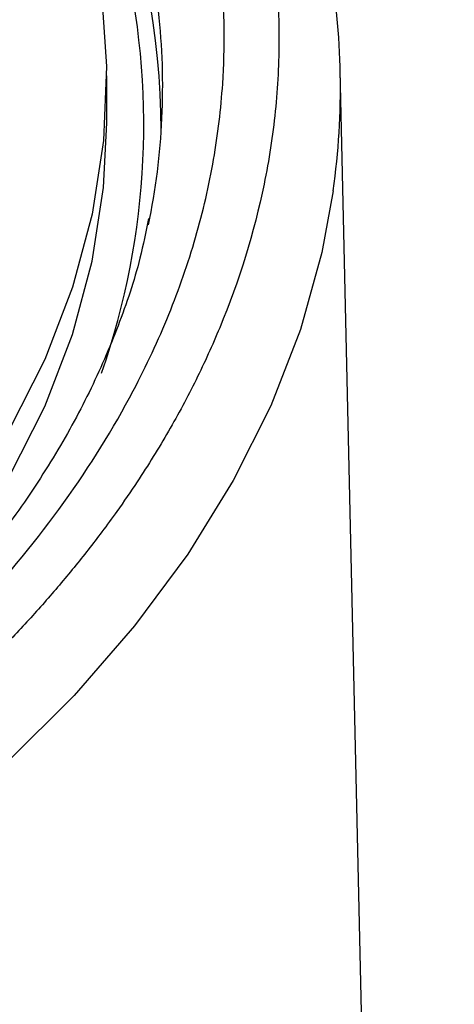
# Model space of a CAD drawing. Header units: inches. Extents: x 1.04 to 7.18, y 2.19 to 10.07.
# Tile 33 of 40: x 7.03 to 7.18, y 9.32 to 9.65. Entities that reach past the tile are written whole.
import ezdxf

# ---------------------------------------------------------------- set-up
doc = ezdxf.new("R2010")
doc.units = ezdxf.units.IN
doc.header["$MEASUREMENT"] = 0

msp = doc.modelspace()

# ---------------------------------------------------------------- linework, layer by layer
at = {"color": 7, "linetype": 'Continuous', "lineweight": 25}
for p, q in [((7.1761618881, 7.9087308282), (7.1372133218, 9.635329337)), ((7.0574489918, 9.6174661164), (7.0574489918, 9.6335397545))]:
    msp.add_line(p, q, dxfattribs=at)
at = {"color": 7, "linetype": 'Continuous', "lineweight": 25, "flags": 128}
for points in [[(7.0556575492, 9.6619106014), (7.0574268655, 9.636694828), (7.0563650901, 9.6114658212), (7.0524766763, 9.5863294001), (7.0457779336, 9.5613909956), (7.0362969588, 9.5367552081), (7.0240735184, 9.5125253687), (7.0091588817, 9.4888031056), (6.991615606, 9.4656879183), (6.9715172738, 9.44327676), (6.9489481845, 9.4216636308), (6.9240030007, 9.4009391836), (6.8967863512, 9.3811903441), (6.867412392, 9.3624999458), (6.8360043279, 9.3449463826), (6.802693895, 9.3286032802), (6.7676208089, 9.3135391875), (6.7309321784, 9.2998172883)], [(6.9105493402, 9.3747751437), (6.9240030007, 9.3848655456), (6.9489481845, 9.4055899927), (6.9715172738, 9.427203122), (6.991615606, 9.4496142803), (7.0091588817, 9.4727294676), (7.0240735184, 9.4964517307), (7.0362969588, 9.5206815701), (7.0457779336, 9.5453173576), (7.0524766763, 9.5702557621), (7.0563650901, 9.5953921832), (7.0574489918, 9.6174661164)], [(7.1347990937, 9.5943353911), (7.1309341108, 9.5732267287), (7.1235815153, 9.5469466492), (7.1134673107, 9.520974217), (7.1006291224, 9.4954060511), (7.0851147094, 9.470337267), (7.0669817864, 9.4458611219), (7.0462978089, 9.422068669), (7.0231397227, 9.3990484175), (6.9975936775, 9.3768860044), (6.9697547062, 9.3556638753), (6.9397263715, 9.3354609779), (6.907620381, 9.3163524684), (6.8735561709, 9.2984094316), (6.8376604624, 9.2816986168), (6.8000667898, 9.2662821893), (6.7609150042, 9.2522174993), (6.7203507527, 9.2395568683)]]:
    msp.add_lwpolyline(points, dxfattribs=at)
at = {"color": 7, "linetype": 'Continuous', "lineweight": 25}
for centre, radius, start, end in [((6.8132283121, 9.6168187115), 0.256865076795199, 340.7468214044, 46.324576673), ((6.8042379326, 9.6130780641), 0.2718630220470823, 0.3957312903, 41.4681077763), ((6.8839266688, 9.6296591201), 0.2533470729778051, 351.9852393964, 10.0506067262), ((6.842891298, 9.6299223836), 0.2336787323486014, 348.330478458, 6.3198240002)]:
    msp.add_arc(centre, radius, start, end, dxfattribs=at)
for points, knots in [([(6.900988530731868, 9.946529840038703), (6.903814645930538, 9.944882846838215), (6.909466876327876, 9.941588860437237), (6.91776592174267, 9.936547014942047), (6.925930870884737, 9.93143304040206), (6.93394682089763, 9.926240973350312), (6.941815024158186, 9.920974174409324), (6.949532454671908, 9.915633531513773), (6.957097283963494, 9.910220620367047), (6.964507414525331, 9.904736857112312), (6.971760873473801, 9.899183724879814), (6.978855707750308, 9.893562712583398), (6.985790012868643, 9.88787533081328), (6.992561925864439, 9.882123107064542), (6.999169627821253, 9.876307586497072), (7.005611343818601, 9.870430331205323), (7.011885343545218, 9.86449291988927), (7.01798994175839, 9.8584969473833), (7.023923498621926, 9.852444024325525), (7.029684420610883, 9.846335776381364), (7.035271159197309, 9.840173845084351), (7.040682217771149, 9.833959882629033), (7.045916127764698, 9.827695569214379), (7.05097153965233, 9.821382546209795), (7.059230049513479, 9.810609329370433), (7.069991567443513, 9.795200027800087), (7.082129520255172, 9.774934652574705), (7.092478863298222, 9.754339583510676), (7.101047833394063, 9.73330824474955), (7.107825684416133, 9.711915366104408), (7.114336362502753, 9.682965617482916), (7.117021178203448, 9.652718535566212), (7.115436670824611, 9.621453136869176), (7.110347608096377, 9.588297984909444), (7.100866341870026, 9.557654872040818), (7.088168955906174, 9.529764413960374), (7.07877652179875, 9.512222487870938), (7.069522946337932, 9.497298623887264), (7.061688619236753, 9.485909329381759), (7.054559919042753, 9.476164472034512), (7.046424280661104, 9.465762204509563), (7.036264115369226, 9.45379035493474), (7.025457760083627, 9.442008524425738), (7.014015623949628, 9.4304284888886), (7.001949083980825, 9.419061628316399), (6.989269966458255, 9.407919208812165), (6.975991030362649, 9.39701208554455), (6.962124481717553, 9.386351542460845), (6.947687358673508, 9.37594616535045), (6.932681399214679, 9.365813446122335), (6.917168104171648, 9.355936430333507), (6.906381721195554, 9.349595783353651), (6.900988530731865, 9.346425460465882)], [0, 0, 0, 0, 0.0104350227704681, 0.0208700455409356, 0.0313050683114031, 0.04174009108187, 0.0521751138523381, 0.062610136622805, 0.0730451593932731, 0.0834801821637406, 0.0939152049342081, 0.1043502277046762, 0.1147852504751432, 0.1252202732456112, 0.1356552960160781, 0.1460903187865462, 0.1565253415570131, 0.1669603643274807, 0.1773953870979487, 0.1878304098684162, 0.1982654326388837, 0.2087004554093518, 0.2191354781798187, 0.2295705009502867, 0.2400055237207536, 0.2721641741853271, 0.3043223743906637, 0.3364866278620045, 0.36864868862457, 0.4015347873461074, 0.4343353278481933, 0.5000089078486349, 0.5375827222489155, 0.5750611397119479, 0.6497677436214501, 0.6773070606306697, 0.7048458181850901, 0.7323874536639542, 0.7486348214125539, 0.7600014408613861, 0.7800013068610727, 0.8000011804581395, 0.8200010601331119, 0.8400009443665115, 0.8600008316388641, 0.8800007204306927, 0.9000006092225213, 0.9200004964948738, 0.9400003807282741, 0.960000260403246, 0.9800001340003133, 0.9999999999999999, 0.9999999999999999, 0.9999999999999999, 0.9999999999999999]), ([(5.874698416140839, 9.354065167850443), (5.877427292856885, 9.35250438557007), (5.882885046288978, 9.349382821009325), (5.891235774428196, 9.344797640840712), (5.899703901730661, 9.340285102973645), (5.908299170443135, 9.335853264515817), (5.917016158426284, 9.331501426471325), (5.925853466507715, 9.327231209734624), (5.934808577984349, 9.323043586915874), (5.943879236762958, 9.31893967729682), (5.95306307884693, 9.31492053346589), (5.962357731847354, 9.310987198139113), (5.971760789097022, 9.307140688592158), (5.981269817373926, 9.30338200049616), (5.990882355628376, 9.299712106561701), (6.000595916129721, 9.296131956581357), (6.01040798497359, 9.292642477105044), (6.020316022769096, 9.289244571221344), (6.030317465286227, 9.285939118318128), (6.04040972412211, 9.282726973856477), (6.05059018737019, 9.27960896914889), (6.060856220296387, 9.276585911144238), (6.071205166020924, 9.273658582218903), (6.08163434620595, 9.27082773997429), (6.092141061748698, 9.26809411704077), (6.102722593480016, 9.26545842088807), (6.113376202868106, 9.262921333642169), (6.124099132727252, 9.260483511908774), (6.134888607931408, 9.25814558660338), (6.145741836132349, 9.255908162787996), (6.156656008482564, 9.253771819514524), (6.167628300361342, 9.251737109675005), (6.178655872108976, 9.24980455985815), (6.189735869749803, 9.247974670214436), (6.200865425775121, 9.246247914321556), (6.212041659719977, 9.244624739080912), (6.223261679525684, 9.243105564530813), (6.234522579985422, 9.241690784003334), (6.245821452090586, 9.24038076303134), (6.257155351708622, 9.239175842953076), (6.268521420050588, 9.238076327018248), (6.288497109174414, 9.236334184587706), (6.317197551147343, 9.234408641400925), (6.346384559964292, 9.233335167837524), (6.371398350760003, 9.232927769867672), (6.396446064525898, 9.232901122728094), (6.430885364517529, 9.233733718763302), (6.47042970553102, 9.235932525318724), (6.524141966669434, 9.240713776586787), (6.59448479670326, 9.250612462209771), (6.729125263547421, 9.279932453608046), (6.847232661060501, 9.327224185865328), (6.935752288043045, 9.383651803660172), (6.977653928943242, 9.416236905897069), (7.013806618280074, 9.45102580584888), (7.043898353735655, 9.487689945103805), (7.064969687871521, 9.521612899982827), (7.079137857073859, 9.551970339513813), (7.08830357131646, 9.578336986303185), (7.094381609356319, 9.604655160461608), (7.09797232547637, 9.634571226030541), (7.097574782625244, 9.668015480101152), (7.09213808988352, 9.70015853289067), (7.084178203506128, 9.727118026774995), (7.072854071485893, 9.75591425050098), (7.056229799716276, 9.78656931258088), (7.036603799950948, 9.81394483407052), (7.021588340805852, 9.8320349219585), (7.008956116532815, 9.845913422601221), (6.986690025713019, 9.868260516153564), (6.961926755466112, 9.889270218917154), (6.935830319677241, 9.908333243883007), (6.920419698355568, 9.91883814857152), (6.904452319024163, 9.92906404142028), (6.893320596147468, 9.935614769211), (6.887754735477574, 9.938890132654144)], [0, 0, 0, 0, 0.0051249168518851, 0.0102498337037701, 0.0153747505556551, 0.0204996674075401, 0.0256245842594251, 0.0307495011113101, 0.0358744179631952, 0.0409993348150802, 0.0461242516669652, 0.0512491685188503, 0.0563740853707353, 0.0614990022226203, 0.0666239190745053, 0.0717488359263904, 0.0768737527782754, 0.0819986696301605, 0.0871235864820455, 0.0922485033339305, 0.0973734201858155, 0.1024983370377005, 0.1076232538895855, 0.1127481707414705, 0.1178730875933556, 0.1229980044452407, 0.1281229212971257, 0.1332478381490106, 0.1383727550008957, 0.1434976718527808, 0.1486225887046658, 0.1537475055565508, 0.1588724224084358, 0.1639973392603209, 0.1691222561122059, 0.174247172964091, 0.179372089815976, 0.184497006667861, 0.189621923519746, 0.194746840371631, 0.1998717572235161, 0.2049966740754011, 0.221699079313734, 0.2384012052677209, 0.2439959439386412, 0.2550834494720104, 0.2718116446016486, 0.2899624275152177, 0.3080553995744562, 0.3442889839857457, 0.386306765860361, 0.499735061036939, 0.5309395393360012, 0.5621440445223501, 0.5933485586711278, 0.6245530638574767, 0.6557575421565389, 0.6764943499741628, 0.6971666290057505, 0.7178624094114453, 0.737811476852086, 0.76642945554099, 0.7950472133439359, 0.8123442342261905, 0.8296044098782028, 0.8632627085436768, 0.8864235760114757, 0.8980183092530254, 0.9096126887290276, 0.9226467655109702, 0.9575889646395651, 0.968191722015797, 0.9787944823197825, 0.989397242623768, 1, 1, 1, 1]), ([(7.071705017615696, 9.584864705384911), (7.070811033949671, 9.580333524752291), (7.068392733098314, 9.568076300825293), (7.061680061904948, 9.548255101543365), (7.051865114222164, 9.525512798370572), (7.039549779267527, 9.503158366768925), (7.024929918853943, 9.481260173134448), (7.008022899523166, 9.459887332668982), (6.988896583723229, 9.439104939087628), (6.967607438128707, 9.418980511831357), (6.944231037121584, 9.399577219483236), (6.918813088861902, 9.380979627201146), (6.896220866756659, 9.366246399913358), (6.881926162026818, 9.357848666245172), (6.877255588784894, 9.355104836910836)], [0, 0, 0, 0, 0.0539604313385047, 0.1459674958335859, 0.2374832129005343, 0.3284769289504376, 0.4189902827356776, 0.5091044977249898, 0.5989130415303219, 0.6885044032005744, 0.7779537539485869, 0.8673204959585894, 0.9566490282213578, 1, 1, 1, 1])]:
    msp.add_open_spline(points, degree=3, knots=knots, dxfattribs=at)

doc.saveas('drawing.dxf')
